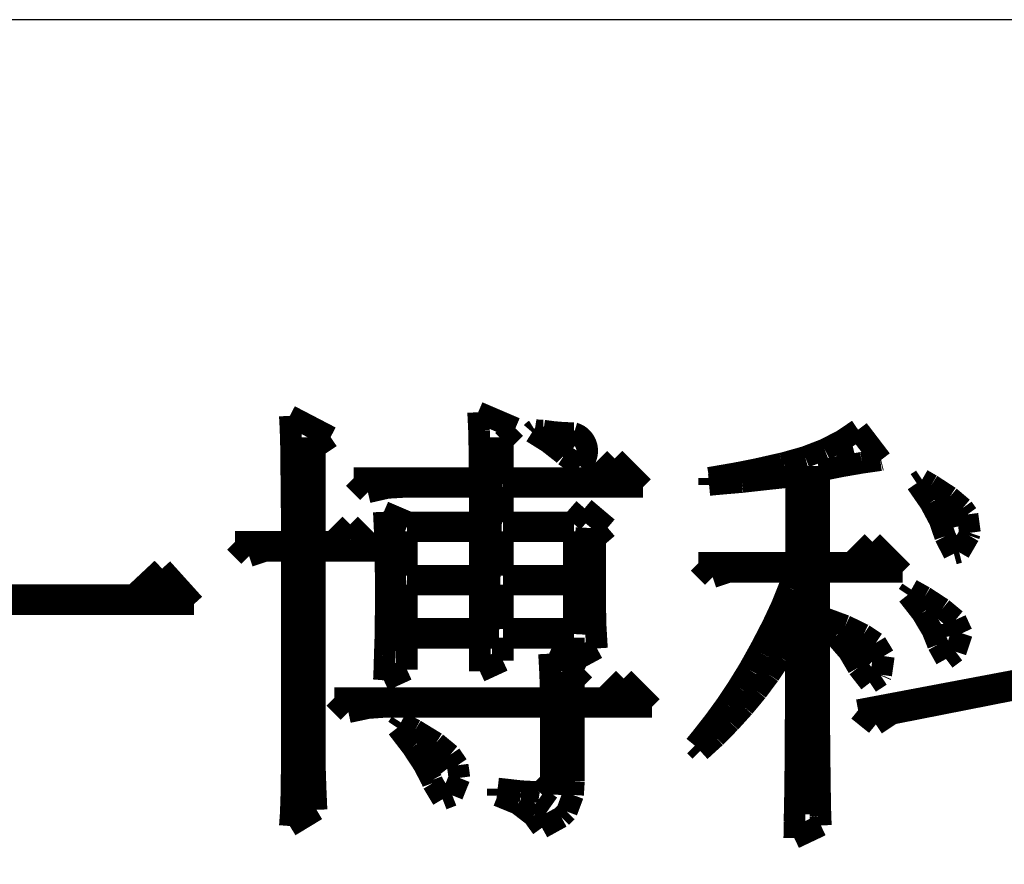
# Model space of a CAD drawing. Extents: x -19 to 391, y -43 to 244.
# Tile 21 of 31: x 368.82 to 373.44, y -31.65 to -27.68. Entities that reach past the tile are written whole.
import ezdxf

# ---------------------------------------------------------------- set-up
doc = ezdxf.new("R2010")
doc.units = 0
doc.layers.add('BOARD_GEOMETRY_DIMENSION', color=2, linetype='CONTINUOUS')
doc.layers.add('BOARD_GEOMETRY_SILKSCREEN_TOP', color=1, linetype='CONTINUOUS')

msp = doc.modelspace()

# ---------------------------------------------------------------- linework, layer by layer
at = {"layer": 'BOARD_GEOMETRY_DIMENSION'}
msp.add_lwpolyline([(385.949952, -27.67965), (333.44993, -27.67965), (333.44993, -38.179756)], dxfattribs=at)
for points, const_width in [([(370.97208, -29.522674), (371.147086, -29.597604)], 0.1016), ([(370.976398, -29.61132), (370.97208, -29.522674)], 0.1016), ([(370.08816, -29.539438), (370.279676, -29.63926)], 0.1016), ([(370.091208, -29.596588), (370.08816, -29.539438)], 0.1016), ([(370.093494, -29.669486), (370.091208, -29.596588)], 0.1016), ([(370.147088, -29.640022), (370.147088, -31.377636)], 0.127), ([(370.978176, -29.708094), (370.976398, -29.61132)], 0.1016), ([(371.029992, -29.640022), (371.0051, -30.631638)], 0.127), ([(371.147086, -29.597604), (371.088666, -29.656024)], 0.1016), ([(371.301772, -29.663898), (371.225572, -29.616146)], 0.1016), ([(372.681754, -29.654754), (372.755668, -29.604716)], 0.1016), ([(372.755668, -29.604716), (372.863872, -29.746448)], 0.1016), ([(370.094256, -29.759148), (370.093494, -29.669486)], 0.1016), ([(370.279676, -29.63926), (370.205, -29.689298)], 0.1016), ([(371.088666, -29.656024), (371.088666, -29.832046)], 0.1016), ([(371.366288, -29.714444), (371.301772, -29.663898)], 0.1016), ([(371.375178, -29.64942), (371.418358, -29.689806)], 0.127), ([(372.598696, -29.697426), (372.681754, -29.654754)], 0.1016), ([(370.205, -29.689298), (370.205, -30.131766)], 0.1016), ([(370.979192, -29.81325), (370.978176, -29.708094)], 0.1016), ([(371.376702, -29.724858), (371.366288, -29.714444)], 0.1016), ([(372.507002, -29.732732), (372.598696, -29.697426)], 0.1016), ([(372.65229, -29.724096), (372.735602, -29.703268)], 0.127), ([(370.09578, -29.863034), (370.094256, -29.759148)], 0.1016), ([(371.449854, -29.774642), (371.376702, -29.724858)], 0.1016), ([(371.45849, -29.765752), (371.449854, -29.774642)], 0.1016), ([(371.521482, -29.832046), (371.613176, -29.740352)], 0.1016), ([(371.613176, -29.740352), (371.746272, -29.873448)], 0.1016), ([(372.283482, -29.788866), (372.397782, -29.762958)], 0.1016), ([(372.397782, -29.762958), (372.40718, -29.760926)], 0.1016), ([(372.40718, -29.760926), (372.507002, -29.732732)], 0.1016), ([(372.519956, -29.774388), (372.511574, -31.410656)], 0.127), ([(372.773702, -29.75991), (372.67769, -29.77642)], 0.1016), ([(372.859808, -29.747464), (372.773702, -29.75991)], 0.1016), ([(372.863872, -29.746448), (372.859808, -29.747464)], 0.1016), ([(370.980208, -29.832046), (370.979192, -29.81325)], 0.1016), ([(371.602, -29.826712), (371.630194, -29.807916)], 0.127), ([(372.056152, -29.830776), (372.184168, -29.808678)], 0.1016), ([(372.184168, -29.808678), (372.283482, -29.788866)], 0.1016), ([(372.67769, -29.77642), (372.572788, -29.797248)], 0.1016), ([(372.572788, -29.797248), (372.572788, -30.230318)], 0.1016), ([(370.38788, -29.832046), (370.980208, -29.832046)], 0.1016), ([(370.454682, -29.898594), (370.38788, -29.832046)], 0.1016), ([(371.088666, -29.832046), (371.521482, -29.832046)], 0.1016), ([(372.056152, -29.86405), (372.056152, -29.830776)], 0.1016), ([(372.12397, -29.8577), (372.056152, -29.86405)], 0.1016), ([(372.210584, -29.850334), (372.12397, -29.8577)], 0.1016), ([(372.313454, -29.838904), (372.210584, -29.850334)], 0.1016), ([(372.435374, -29.825442), (372.313454, -29.838904)], 0.1016), ([(372.464584, -29.82214), (372.435374, -29.825442)], 0.1016), ([(372.464584, -30.230318), (372.464584, -29.82214)], 0.1016), ([(373.030496, -29.855668), (373.055896, -29.838904)], 0.1016), ([(373.093996, -29.947362), (373.030496, -29.855668)], 0.1016), ([(373.055896, -29.838904), (373.099584, -29.86405)], 0.1016), ([(370.096796, -29.983938), (370.09578, -29.863034)], 0.1016), ([(370.546376, -29.877766), (370.454682, -29.898594)], 0.1016), ([(370.621052, -29.873448), (370.546376, -29.877766)], 0.1016), ([(370.980208, -29.873448), (370.621052, -29.873448)], 0.1016), ([(370.980208, -30.040072), (370.980208, -29.873448)], 0.1016), ([(371.088666, -29.873448), (371.088666, -30.040072)], 0.1016), ([(371.746272, -29.873448), (371.088666, -29.873448)], 0.1016), ([(373.099584, -29.86405), (373.18569, -29.920184)], 0.1016), ([(373.138954, -30.031436), (373.093996, -29.947362)], 0.1016), ([(373.170704, -29.952696), (373.19458, -30.065472)], 0.127), ([(373.18569, -29.920184), (373.247158, -29.972254)], 0.1016), ([(370.096796, -30.131766), (370.096796, -29.983938)], 0.1016), ([(370.529358, -29.990034), (370.646198, -30.040072)], 0.1016), ([(370.533676, -30.080712), (370.529358, -29.990034)], 0.1016), ([(371.413278, -30.040072), (371.471698, -29.973524)], 0.1016), ([(371.471698, -29.973524), (371.579902, -30.064964)], 0.1016), ([(373.247158, -29.972254), (373.269002, -30.00248)], 0.1016), ([(370.646198, -30.040072), (370.980208, -30.040072)], 0.1016), ([(371.088666, -30.040072), (371.413278, -30.040072)], 0.1016), ([(373.1641, -30.10535), (373.138954, -30.031436)], 0.1016), ([(373.269002, -30.00248), (373.280686, -30.08884)], 0.1016), ([(370.288058, -30.131766), (370.37137, -30.048454)], 0.1016), ([(370.37137, -30.048454), (370.496084, -30.173422)], 0.1016), ([(370.535708, -30.175454), (370.533676, -30.080712)], 0.1016), ([(370.566696, -30.062932), (370.576094, -30.644084)], 0.127), ([(370.980208, -30.081728), (370.63807, -30.081728)], 0.1016), ([(370.63807, -30.081728), (370.63807, -30.290008)], 0.1016), ([(370.980208, -30.290008), (370.980208, -30.081728)], 0.1016), ([(371.088666, -30.081728), (371.088666, -30.290008)], 0.1016), ([(371.42166, -30.081728), (371.088666, -30.081728)], 0.1016), ([(371.42166, -30.290008), (371.42166, -30.081728)], 0.1016), ([(371.493288, -30.06598), (371.465094, -30.56636)], 0.127), ([(371.579902, -30.064964), (371.521482, -30.115002)], 0.1016), ([(373.280686, -30.08884), (373.276368, -30.101286)], 0.1016), ([(369.830096, -30.131766), (370.096796, -30.131766)], 0.1016), ([(369.896898, -30.198314), (369.830096, -30.131766)], 0.1016), ([(370.205, -30.131766), (370.288058, -30.131766)], 0.1016), ([(371.521482, -30.115002), (371.521482, -30.433518)], 0.1016), ([(372.722394, -30.230318), (372.82247, -30.130496)], 0.1016), ([(372.82247, -30.130496), (372.964202, -30.271974)], 0.1016), ([(373.205502, -30.18663), (373.1641, -30.10535)], 0.1016), ([(373.276368, -30.101286), (373.230394, -30.18028)], 0.1016), ([(369.971574, -30.173422), (369.896898, -30.198314)], 0.1016), ([(370.096796, -30.173422), (369.971574, -30.173422)], 0.1016), ([(370.096796, -31.214314), (370.096796, -30.173422)], 0.1016), ([(370.205, -30.173422), (370.205, -31.097728)], 0.1016), ([(370.496084, -30.173422), (370.205, -30.173422)], 0.1016), ([(370.537994, -30.275276), (370.535708, -30.175454)], 0.1016), ([(373.230394, -30.18028), (373.205502, -30.18663)], 0.1016), ([(372.006368, -30.230318), (372.464584, -30.230318)], 0.1016), ([(372.07317, -30.296866), (372.006368, -30.230318)], 0.1016), ([(372.572788, -30.230318), (372.722394, -30.230318)], 0.1016), ([(372.804182, -30.223206), (372.84279, -30.199584)], 0.127), ([(369.35537, -30.381448), (369.488466, -30.256734)], 0.1016), ([(369.488466, -30.256734), (369.63858, -30.423104)], 0.1016), ([(370.537994, -30.472126), (370.537994, -30.275276)], 0.1016), ([(372.1481, -30.271974), (372.07317, -30.296866)], 0.1016), ([(372.456202, -30.271974), (372.1481, -30.271974)], 0.1016), ([(372.431056, -30.346904), (372.456202, -30.271974)], 0.1016), ([(372.572788, -30.271974), (372.572788, -30.480254)], 0.1016), ([(372.964202, -30.271974), (372.572788, -30.271974)], 0.1016), ([(370.63807, -30.290008), (370.980208, -30.290008)], 0.1016), ([(371.088666, -30.290008), (371.42166, -30.290008)], 0.1016), ([(369.429284, -30.353762), (369.530376, -30.346904)], 0.127), ([(370.63807, -30.331664), (370.63807, -30.53969)], 0.1016), ([(370.980208, -30.331664), (370.63807, -30.331664)], 0.1016), ([(370.980208, -30.53969), (370.980208, -30.331664)], 0.1016), ([(371.088666, -30.331664), (371.088666, -30.53969)], 0.1016), ([(371.42166, -30.331664), (371.088666, -30.331664)], 0.1016), ([(371.42166, -30.53969), (371.42166, -30.331664)], 0.1016), ([(372.460774, -30.37205), (372.376192, -30.603698), (372.329964, -30.663134)], 0.127), ([(372.397782, -30.430216), (372.431056, -30.346904)], 0.1016), ([(372.989094, -30.380178), (373.005604, -30.355286)], 0.1016), ([(373.005604, -30.355286), (373.067072, -30.389576)], 0.1016), ([(367.714784, -30.381448), (369.35537, -30.381448)], 0.1016), ([(373.055896, -30.465776), (372.989094, -30.380178)], 0.1016), ([(373.067072, -30.389576), (373.1514, -30.444694)], 0.1016), ([(369.63858, -30.423104), (367.947956, -30.423104)], 0.1016), ([(371.521482, -30.433518), (371.523768, -30.52826)], 0.1016), ([(372.354856, -30.52191), (372.397782, -30.430216)], 0.1016), ([(373.1514, -30.444694), (373.213884, -30.496764)], 0.1016), ([(370.536978, -30.569916), (370.537994, -30.472126)], 0.1016), ([(372.572788, -30.480254), (372.5799, -30.482286)], 0.1016), ([(372.5799, -30.482286), (372.69547, -30.524958)], 0.1016), ([(373.104664, -30.547818), (373.055896, -30.465776)], 0.1016), ([(373.16156, -30.514544), (373.173498, -30.576774)], 0.127), ([(373.213884, -30.496764), (373.243094, -30.560264)], 0.1016), ([(370.63807, -30.53969), (370.980208, -30.53969)], 0.1016), ([(371.088666, -30.53969), (371.42166, -30.53969)], 0.1016), ([(371.523768, -30.52826), (371.529864, -30.631384)], 0.1016), ([(372.303294, -30.621732), (372.354856, -30.52191)], 0.1016), ([(372.464584, -30.555184), (372.442486, -30.592776)], 0.1016), ([(372.464584, -30.667452), (372.464584, -30.555184)], 0.1016), ([(372.572788, -30.513528), (372.572788, -30.900878)], 0.1016), ([(372.649496, -30.574996), (372.572788, -30.513528)], 0.1016), ([(372.69547, -30.524958), (372.781068, -30.566614)], 0.1016), ([(373.130572, -30.61335), (373.104664, -30.547818)], 0.1016), ([(370.533676, -30.66669), (370.536978, -30.569916)], 0.1016), ([(370.63807, -30.581346), (370.63807, -30.73146)], 0.1016), ([(370.980208, -30.581346), (370.63807, -30.581346)], 0.1016), ([(370.980208, -30.739588), (370.980208, -30.581346)], 0.1016), ([(371.088666, -30.581346), (371.088666, -30.68955)], 0.1016), ([(371.42166, -30.581346), (371.088666, -30.581346)], 0.1016), ([(371.42166, -30.68955), (371.42166, -30.581346)], 0.1016), ([(372.442486, -30.592776), (372.392702, -30.674818)], 0.1016), ([(372.71198, -30.646878), (372.649496, -30.574996)], 0.1016), ([(372.741698, -30.606746), (372.825264, -30.690058)], 0.127), ([(372.781068, -30.566614), (372.83898, -30.605222)], 0.1016), ([(373.243094, -30.560264), (373.213884, -30.646878)], 0.1016), ([(371.529864, -30.631384), (371.42166, -30.68955)], 0.1016), ([(372.242588, -30.730952), (372.289578, -30.646878)], 0.1016), ([(372.289578, -30.646878), (372.303294, -30.621732)], 0.1016), ([(372.755668, -30.721554), (372.71198, -30.646878)], 0.1016), ([(372.83898, -30.605222), (372.876572, -30.667452)], 0.1016), ([(373.168164, -30.681168), (373.130572, -30.61335)], 0.1016), ([(373.213884, -30.646878), (373.168164, -30.681168)], 0.1016), ([(370.530882, -30.762448), (370.533676, -30.66669)], 0.1016), ([(371.088666, -30.68955), (370.980208, -30.739588)], 0.1016), ([(371.305074, -30.656276), (371.471698, -30.73146)], 0.1016), ([(371.310154, -30.751018), (371.305074, -30.656276)], 0.1016), ([(372.392702, -30.674818), (372.3386, -30.755082)], 0.1016), ([(372.463568, -30.776926), (372.464584, -30.667452)], 0.1016), ([(372.876572, -30.667452), (372.863872, -30.755082)], 0.1016), ([(370.63807, -30.73146), (370.529358, -30.781244)], 0.1016), ([(371.368574, -30.740604), (371.34419, -31.318708)], 0.127), ([(371.471698, -30.73146), (371.42166, -30.781244)], 0.1016), ([(372.191788, -30.813248), (372.242588, -30.730952)], 0.1016), ([(372.811294, -30.79242), (372.755668, -30.721554)], 0.1016), ([(370.529358, -30.781244), (370.530882, -30.762448)], 0.1016), ([(371.313456, -30.850078), (371.310154, -30.751018)], 0.1016), ([(371.42166, -30.781244), (371.42166, -30.864556)], 0.1016), ([(371.563392, -30.864556), (371.655086, -30.772862)], 0.1016), ([(371.655086, -30.772862), (371.788182, -30.906212)], 0.1016), ([(372.3386, -30.755082), (372.281196, -30.832044)], 0.1016), ([(372.463568, -30.882082), (372.463568, -30.776926)], 0.1016), ([(372.755668, -30.921452), (373.505476, -30.779974)], 0.1016), ([(372.862094, -30.759146), (372.811294, -30.79242)], 0.1016), ([(372.863872, -30.755082), (372.862094, -30.759146)], 0.1016), ([(372.138702, -30.893512), (372.191788, -30.813248)], 0.1016), ([(372.281196, -30.832044), (372.219982, -30.905958)], 0.1016), ([(373.505476, -30.82163), (372.914164, -30.938216)], 0.1016), ([(370.296694, -30.864556), (371.313456, -30.864556)], 0.1016), ([(370.362988, -30.931104), (370.296694, -30.864556)], 0.1016), ([(371.313456, -30.864556), (371.313456, -30.850078)], 0.1016), ([(371.42166, -30.864556), (371.563392, -30.864556)], 0.1016), ([(371.63375, -30.85973), (371.669564, -30.85465)], 0.127), ([(370.454682, -30.911546), (370.362988, -30.931104)], 0.1016), ([(370.529358, -30.906212), (370.454682, -30.911546)], 0.1016), ([(371.313456, -30.906212), (370.529358, -30.906212)], 0.1016), ([(371.313456, -31.25597), (371.313456, -30.906212)], 0.1016), ([(371.42166, -30.906212), (371.42166, -31.25597)], 0.1016), ([(371.788182, -30.906212), (371.42166, -30.906212)], 0.1016), ([(372.081298, -30.972506), (372.138702, -30.893512)], 0.1016), ([(372.219982, -30.905958), (372.154958, -30.97784)], 0.1016), ([(372.462298, -30.983936), (372.463568, -30.882082)], 0.1016), ([(372.572788, -30.900878), (372.57355, -31.01848)], 0.1016), ([(372.83898, -30.988254), (372.755668, -30.921452)], 0.1016), ([(372.914164, -30.938216), (372.83898, -30.988254)], 0.1016), ([(370.592858, -31.004256), (370.609368, -30.979364)], 0.1016), ([(370.662454, -31.094934), (370.592858, -31.004256)], 0.1016), ([(370.609368, -30.979364), (370.67617, -31.01467)], 0.1016), ([(370.67617, -31.01467), (370.774976, -31.075122)], 0.1016), ([(372.0211, -31.049468), (372.081298, -30.972506)], 0.1016), ([(372.154958, -30.97784), (372.086378, -31.047436)], 0.1016), ([(372.462298, -31.082996), (372.462298, -30.983936)], 0.1016), ([(371.989604, -31.088076), (372.0211, -31.049468)], 0.1016), ([(372.086378, -31.047436), (372.014496, -31.112968)], 0.1016), ([(372.57355, -31.01848), (372.574566, -31.122366)], 0.1016), ([(370.205, -31.097728), (370.205762, -31.191454)], 0.1016), ([(370.716556, -31.17723), (370.662454, -31.094934)], 0.1016), ([(370.72189, -31.11373), (370.800884, -31.216854)], 0.127), ([(370.774976, -31.075122), (370.841778, -31.13024)], 0.1016), ([(372.014496, -31.112968), (371.989604, -31.088076)], 0.1016), ([(372.461282, -31.178754), (372.462298, -31.082996)], 0.1016), ([(370.841778, -31.13024), (370.876068, -31.180278)], 0.1016), ([(372.574566, -31.122366), (372.575582, -31.215076)], 0.1016), ([(370.205762, -31.191454), (370.209064, -31.289244)], 0.1016), ([(370.754402, -31.249874), (370.716556, -31.17723)], 0.1016), ([(370.876068, -31.180278), (370.884196, -31.23946)], 0.1016), ([(372.460266, -31.270194), (372.461282, -31.178754)], 0.1016), ([(370.09578, -31.30804), (370.096796, -31.214314)], 0.1016), ([(370.884196, -31.23946), (370.851176, -31.321756)], 0.1016), ([(372.575582, -31.215076), (372.576598, -31.29534)], 0.1016), ([(370.209064, -31.289244), (370.213382, -31.38932)], 0.1016), ([(370.759482, -31.26359), (370.754402, -31.249874)], 0.1016), ([(370.805202, -31.339536), (370.759482, -31.26359)], 0.1016), ([(371.063774, -31.289244), (371.172994, -31.30169)], 0.1016), ([(371.063774, -31.322518), (371.063774, -31.289244)], 0.1016), ([(371.261386, -31.307024), (371.313456, -31.25597)], 0.1016), ([(371.42166, -31.25597), (371.417596, -31.31947)], 0.1016), ([(372.458996, -31.359856), (372.460266, -31.270194)], 0.1016), ([(370.092478, -31.40583), (370.09578, -31.30804)], 0.1016), ([(370.851176, -31.321756), (370.805202, -31.339536)], 0.1016), ([(371.158262, -31.361126), (371.063774, -31.322518)], 0.1016), ([(371.172994, -31.30169), (371.25529, -31.306008)], 0.1016), ([(371.252496, -31.345378), (371.30609, -31.383478)], 0.127), ([(371.25529, -31.306008), (371.261386, -31.307024)], 0.1016), ([(371.417596, -31.31947), (371.388386, -31.397448)], 0.1016), ([(372.576598, -31.29534), (372.577868, -31.36392)], 0.1016), ([(371.23116, -31.41726), (371.158262, -31.361126)], 0.1016), ([(372.456964, -31.4452), (372.458996, -31.359856)], 0.1016), ([(372.577868, -31.36392), (372.578884, -31.420054)], 0.1016), ([(370.213382, -31.38932), (370.08816, -31.465266)], 0.1016), ([(370.08816, -31.465266), (370.092478, -31.40583)], 0.1016), ([(371.2718, -31.473648), (371.23116, -31.41726)], 0.1016), ([(371.362478, -31.42361), (371.2718, -31.473648)], 0.1016), ([(371.388386, -31.397448), (371.362478, -31.42361)], 0.1016), ([(372.578884, -31.420054), (372.58117, -31.46298)], 0.1016), ([(372.456202, -31.522162), (372.456964, -31.4452)], 0.1016), ([(372.58117, -31.46298), (372.456202, -31.522162)], 0.1016)]:
    msp.add_lwpolyline(points, dxfattribs=dict(at, const_width=const_width))
at = {"layer": 'BOARD_GEOMETRY_DIMENSION', "const_width": 0.1016}
for points in [[(371.237764, -29.605732, 0.078581), (371.225572, -29.616146)], [(371.237764, -29.605732, 0.039238), (371.27815, -29.609034)], [(371.27815, -29.609034, 0.038312), (371.422168, -29.620972)], [(371.480588, -29.727906, 0.414894), (371.422168, -29.620972)], [(371.45849, -29.765752, 0.122912), (371.480588, -29.727906)]]:
    msp.add_lwpolyline(points, format="xyb", dxfattribs=at)
at = {"layer": 'BOARD_GEOMETRY_SILKSCREEN_TOP'}
msp.add_lwpolyline([(385.949952, -27.67965), (333.44993, -27.67965), (333.44993, -38.179756)], dxfattribs=at)
for points, const_width in [([(370.976398, -29.61132), (370.97208, -29.522674)], 0.1016), ([(370.97208, -29.522674), (371.147086, -29.597604)], 0.1016), ([(370.091208, -29.596588), (370.08816, -29.539438)], 0.1016), ([(370.08816, -29.539438), (370.279676, -29.63926)], 0.1016), ([(370.093494, -29.669486), (370.091208, -29.596588)], 0.1016), ([(370.147088, -29.640022), (370.147088, -31.377636)], 0.127), ([(370.978176, -29.708094), (370.976398, -29.61132)], 0.1016), ([(371.029992, -29.640022), (371.0051, -30.631638)], 0.127), ([(371.147086, -29.597604), (371.088666, -29.656024)], 0.1016), ([(371.301772, -29.663898), (371.225572, -29.616146)], 0.1016), ([(372.681754, -29.654754), (372.755668, -29.604716)], 0.1016), ([(372.755668, -29.604716), (372.863872, -29.746448)], 0.1016), ([(370.094256, -29.759148), (370.093494, -29.669486)], 0.1016), ([(370.279676, -29.63926), (370.205, -29.689298)], 0.1016), ([(371.088666, -29.656024), (371.088666, -29.832046)], 0.1016), ([(371.366288, -29.714444), (371.301772, -29.663898)], 0.1016), ([(371.375178, -29.64942), (371.418358, -29.689806)], 0.127), ([(372.598696, -29.697426), (372.681754, -29.654754)], 0.1016), ([(370.205, -29.689298), (370.205, -30.131766)], 0.1016), ([(370.979192, -29.81325), (370.978176, -29.708094)], 0.1016), ([(371.376702, -29.724858), (371.366288, -29.714444)], 0.1016), ([(372.507002, -29.732732), (372.598696, -29.697426)], 0.1016), ([(372.65229, -29.724096), (372.735602, -29.703268)], 0.127), ([(370.09578, -29.863034), (370.094256, -29.759148)], 0.1016), ([(371.449854, -29.774642), (371.376702, -29.724858)], 0.1016), ([(371.45849, -29.765752), (371.449854, -29.774642)], 0.1016), ([(371.521482, -29.832046), (371.613176, -29.740352)], 0.1016), ([(371.613176, -29.740352), (371.746272, -29.873448)], 0.1016), ([(372.283482, -29.788866), (372.397782, -29.762958)], 0.1016), ([(372.397782, -29.762958), (372.40718, -29.760926)], 0.1016), ([(372.40718, -29.760926), (372.507002, -29.732732)], 0.1016), ([(372.519956, -29.774388), (372.511574, -31.410656)], 0.127), ([(372.773702, -29.75991), (372.67769, -29.77642)], 0.1016), ([(372.859808, -29.747464), (372.773702, -29.75991)], 0.1016), ([(372.863872, -29.746448), (372.859808, -29.747464)], 0.1016), ([(370.980208, -29.832046), (370.979192, -29.81325)], 0.1016), ([(371.602, -29.826712), (371.630194, -29.807916)], 0.127), ([(372.056152, -29.830776), (372.184168, -29.808678)], 0.1016), ([(372.184168, -29.808678), (372.283482, -29.788866)], 0.1016), ([(372.67769, -29.77642), (372.572788, -29.797248)], 0.1016), ([(372.572788, -29.797248), (372.572788, -30.230318)], 0.1016), ([(370.454682, -29.898594), (370.38788, -29.832046)], 0.1016), ([(370.38788, -29.832046), (370.980208, -29.832046)], 0.1016), ([(371.088666, -29.832046), (371.521482, -29.832046)], 0.1016), ([(372.056152, -29.86405), (372.056152, -29.830776)], 0.1016), ([(372.12397, -29.8577), (372.056152, -29.86405)], 0.1016), ([(372.210584, -29.850334), (372.12397, -29.8577)], 0.1016), ([(372.313454, -29.838904), (372.210584, -29.850334)], 0.1016), ([(372.435374, -29.825442), (372.313454, -29.838904)], 0.1016), ([(372.464584, -29.82214), (372.435374, -29.825442)], 0.1016), ([(372.464584, -30.230318), (372.464584, -29.82214)], 0.1016), ([(373.030496, -29.855668), (373.055896, -29.838904)], 0.1016), ([(373.093996, -29.947362), (373.030496, -29.855668)], 0.1016), ([(373.055896, -29.838904), (373.099584, -29.86405)], 0.1016), ([(370.096796, -29.983938), (370.09578, -29.863034)], 0.1016), ([(370.546376, -29.877766), (370.454682, -29.898594)], 0.1016), ([(370.621052, -29.873448), (370.546376, -29.877766)], 0.1016), ([(370.980208, -29.873448), (370.621052, -29.873448)], 0.1016), ([(370.980208, -30.040072), (370.980208, -29.873448)], 0.1016), ([(371.746272, -29.873448), (371.088666, -29.873448)], 0.1016), ([(371.088666, -29.873448), (371.088666, -30.040072)], 0.1016), ([(373.099584, -29.86405), (373.18569, -29.920184)], 0.1016), ([(373.138954, -30.031436), (373.093996, -29.947362)], 0.1016), ([(373.170704, -29.952696), (373.19458, -30.065472)], 0.127), ([(373.18569, -29.920184), (373.247158, -29.972254)], 0.1016), ([(370.096796, -30.131766), (370.096796, -29.983938)], 0.1016), ([(370.533676, -30.080712), (370.529358, -29.990034)], 0.1016), ([(370.529358, -29.990034), (370.646198, -30.040072)], 0.1016), ([(371.413278, -30.040072), (371.471698, -29.973524)], 0.1016), ([(371.471698, -29.973524), (371.579902, -30.064964)], 0.1016), ([(373.247158, -29.972254), (373.269002, -30.00248)], 0.1016), ([(370.646198, -30.040072), (370.980208, -30.040072)], 0.1016), ([(371.088666, -30.040072), (371.413278, -30.040072)], 0.1016), ([(373.1641, -30.10535), (373.138954, -30.031436)], 0.1016), ([(373.269002, -30.00248), (373.280686, -30.08884)], 0.1016), ([(370.288058, -30.131766), (370.37137, -30.048454)], 0.1016), ([(370.37137, -30.048454), (370.496084, -30.173422)], 0.1016), ([(370.535708, -30.175454), (370.533676, -30.080712)], 0.1016), ([(370.566696, -30.062932), (370.576094, -30.644084)], 0.127), ([(370.63807, -30.081728), (370.63807, -30.290008)], 0.1016), ([(370.980208, -30.081728), (370.63807, -30.081728)], 0.1016), ([(370.980208, -30.290008), (370.980208, -30.081728)], 0.1016), ([(371.42166, -30.081728), (371.088666, -30.081728)], 0.1016), ([(371.088666, -30.081728), (371.088666, -30.290008)], 0.1016), ([(371.42166, -30.290008), (371.42166, -30.081728)], 0.1016), ([(371.493288, -30.06598), (371.465094, -30.56636)], 0.127), ([(371.579902, -30.064964), (371.521482, -30.115002)], 0.1016), ([(373.280686, -30.08884), (373.276368, -30.101286)], 0.1016), ([(369.896898, -30.198314), (369.830096, -30.131766)], 0.1016), ([(369.830096, -30.131766), (370.096796, -30.131766)], 0.1016), ([(370.205, -30.131766), (370.288058, -30.131766)], 0.1016), ([(371.521482, -30.115002), (371.521482, -30.433518)], 0.1016), ([(372.722394, -30.230318), (372.82247, -30.130496)], 0.1016), ([(372.82247, -30.130496), (372.964202, -30.271974)], 0.1016), ([(373.205502, -30.18663), (373.1641, -30.10535)], 0.1016), ([(373.276368, -30.101286), (373.230394, -30.18028)], 0.1016), ([(369.971574, -30.173422), (369.896898, -30.198314)], 0.1016), ([(370.096796, -30.173422), (369.971574, -30.173422)], 0.1016), ([(370.096796, -31.214314), (370.096796, -30.173422)], 0.1016), ([(370.205, -30.173422), (370.205, -31.097728)], 0.1016), ([(370.496084, -30.173422), (370.205, -30.173422)], 0.1016), ([(370.537994, -30.275276), (370.535708, -30.175454)], 0.1016), ([(373.230394, -30.18028), (373.205502, -30.18663)], 0.1016), ([(372.07317, -30.296866), (372.006368, -30.230318)], 0.1016), ([(372.006368, -30.230318), (372.464584, -30.230318)], 0.1016), ([(372.572788, -30.230318), (372.722394, -30.230318)], 0.1016), ([(372.804182, -30.223206), (372.84279, -30.199584)], 0.127), ([(369.35537, -30.381448), (369.488466, -30.256734)], 0.1016), ([(369.488466, -30.256734), (369.63858, -30.423104)], 0.1016), ([(370.537994, -30.472126), (370.537994, -30.275276)], 0.1016), ([(372.1481, -30.271974), (372.07317, -30.296866)], 0.1016), ([(372.456202, -30.271974), (372.1481, -30.271974)], 0.1016), ([(372.431056, -30.346904), (372.456202, -30.271974)], 0.1016), ([(372.964202, -30.271974), (372.572788, -30.271974)], 0.1016), ([(372.572788, -30.271974), (372.572788, -30.480254)], 0.1016), ([(370.63807, -30.290008), (370.980208, -30.290008)], 0.1016), ([(371.088666, -30.290008), (371.42166, -30.290008)], 0.1016), ([(369.429284, -30.353762), (369.530376, -30.346904)], 0.127), ([(370.980208, -30.331664), (370.63807, -30.331664)], 0.1016), ([(370.63807, -30.331664), (370.63807, -30.53969)], 0.1016), ([(370.980208, -30.53969), (370.980208, -30.331664)], 0.1016), ([(371.42166, -30.331664), (371.088666, -30.331664)], 0.1016), ([(371.088666, -30.331664), (371.088666, -30.53969)], 0.1016), ([(371.42166, -30.53969), (371.42166, -30.331664)], 0.1016), ([(372.460774, -30.37205), (372.376192, -30.603698), (372.329964, -30.663134)], 0.127), ([(372.397782, -30.430216), (372.431056, -30.346904)], 0.1016), ([(372.989094, -30.380178), (373.005604, -30.355286)], 0.1016), ([(373.005604, -30.355286), (373.067072, -30.389576)], 0.1016), ([(367.714784, -30.381448), (369.35537, -30.381448)], 0.1016), ([(373.055896, -30.465776), (372.989094, -30.380178)], 0.1016), ([(373.067072, -30.389576), (373.1514, -30.444694)], 0.1016), ([(369.63858, -30.423104), (367.947956, -30.423104)], 0.1016), ([(371.521482, -30.433518), (371.523768, -30.52826)], 0.1016), ([(372.354856, -30.52191), (372.397782, -30.430216)], 0.1016), ([(373.1514, -30.444694), (373.213884, -30.496764)], 0.1016), ([(370.536978, -30.569916), (370.537994, -30.472126)], 0.1016), ([(372.572788, -30.480254), (372.5799, -30.482286)], 0.1016), ([(372.5799, -30.482286), (372.69547, -30.524958)], 0.1016), ([(373.104664, -30.547818), (373.055896, -30.465776)], 0.1016), ([(373.16156, -30.514544), (373.173498, -30.576774)], 0.127), ([(373.213884, -30.496764), (373.243094, -30.560264)], 0.1016), ([(370.63807, -30.53969), (370.980208, -30.53969)], 0.1016), ([(371.088666, -30.53969), (371.42166, -30.53969)], 0.1016), ([(371.523768, -30.52826), (371.529864, -30.631384)], 0.1016), ([(372.303294, -30.621732), (372.354856, -30.52191)], 0.1016), ([(372.464584, -30.555184), (372.442486, -30.592776)], 0.1016), ([(372.464584, -30.667452), (372.464584, -30.555184)], 0.1016), ([(372.649496, -30.574996), (372.572788, -30.513528)], 0.1016), ([(372.572788, -30.513528), (372.572788, -30.900878)], 0.1016), ([(372.69547, -30.524958), (372.781068, -30.566614)], 0.1016), ([(373.130572, -30.61335), (373.104664, -30.547818)], 0.1016), ([(370.533676, -30.66669), (370.536978, -30.569916)], 0.1016), ([(370.980208, -30.581346), (370.63807, -30.581346)], 0.1016), ([(370.63807, -30.581346), (370.63807, -30.73146)], 0.1016), ([(370.980208, -30.739588), (370.980208, -30.581346)], 0.1016), ([(371.42166, -30.581346), (371.088666, -30.581346)], 0.1016), ([(371.088666, -30.581346), (371.088666, -30.68955)], 0.1016), ([(371.42166, -30.68955), (371.42166, -30.581346)], 0.1016), ([(372.442486, -30.592776), (372.392702, -30.674818)], 0.1016), ([(372.71198, -30.646878), (372.649496, -30.574996)], 0.1016), ([(372.741698, -30.606746), (372.825264, -30.690058)], 0.127), ([(372.781068, -30.566614), (372.83898, -30.605222)], 0.1016), ([(373.243094, -30.560264), (373.213884, -30.646878)], 0.1016), ([(371.529864, -30.631384), (371.42166, -30.68955)], 0.1016), ([(372.242588, -30.730952), (372.289578, -30.646878)], 0.1016), ([(372.289578, -30.646878), (372.303294, -30.621732)], 0.1016), ([(372.755668, -30.721554), (372.71198, -30.646878)], 0.1016), ([(372.83898, -30.605222), (372.876572, -30.667452)], 0.1016), ([(373.168164, -30.681168), (373.130572, -30.61335)], 0.1016), ([(373.213884, -30.646878), (373.168164, -30.681168)], 0.1016), ([(370.530882, -30.762448), (370.533676, -30.66669)], 0.1016), ([(371.088666, -30.68955), (370.980208, -30.739588)], 0.1016), ([(371.310154, -30.751018), (371.305074, -30.656276)], 0.1016), ([(371.305074, -30.656276), (371.471698, -30.73146)], 0.1016), ([(372.392702, -30.674818), (372.3386, -30.755082)], 0.1016), ([(372.463568, -30.776926), (372.464584, -30.667452)], 0.1016), ([(372.876572, -30.667452), (372.863872, -30.755082)], 0.1016), ([(370.63807, -30.73146), (370.529358, -30.781244)], 0.1016), ([(371.368574, -30.740604), (371.34419, -31.318708)], 0.127), ([(371.471698, -30.73146), (371.42166, -30.781244)], 0.1016), ([(372.191788, -30.813248), (372.242588, -30.730952)], 0.1016), ([(372.811294, -30.79242), (372.755668, -30.721554)], 0.1016), ([(370.529358, -30.781244), (370.530882, -30.762448)], 0.1016), ([(371.313456, -30.850078), (371.310154, -30.751018)], 0.1016), ([(371.42166, -30.781244), (371.42166, -30.864556)], 0.1016), ([(371.563392, -30.864556), (371.655086, -30.772862)], 0.1016), ([(371.655086, -30.772862), (371.788182, -30.906212)], 0.1016), ([(372.3386, -30.755082), (372.281196, -30.832044)], 0.1016), ([(372.463568, -30.882082), (372.463568, -30.776926)], 0.1016), ([(372.755668, -30.921452), (373.505476, -30.779974)], 0.1016), ([(372.862094, -30.759146), (372.811294, -30.79242)], 0.1016), ([(372.863872, -30.755082), (372.862094, -30.759146)], 0.1016), ([(372.138702, -30.893512), (372.191788, -30.813248)], 0.1016), ([(372.281196, -30.832044), (372.219982, -30.905958)], 0.1016), ([(373.505476, -30.82163), (372.914164, -30.938216)], 0.1016), ([(370.362988, -30.931104), (370.296694, -30.864556)], 0.1016), ([(370.296694, -30.864556), (371.313456, -30.864556)], 0.1016), ([(371.313456, -30.864556), (371.313456, -30.850078)], 0.1016), ([(371.42166, -30.864556), (371.563392, -30.864556)], 0.1016), ([(371.63375, -30.85973), (371.669564, -30.85465)], 0.127), ([(370.454682, -30.911546), (370.362988, -30.931104)], 0.1016), ([(370.529358, -30.906212), (370.454682, -30.911546)], 0.1016), ([(371.313456, -30.906212), (370.529358, -30.906212)], 0.1016), ([(371.313456, -31.25597), (371.313456, -30.906212)], 0.1016), ([(371.42166, -30.906212), (371.42166, -31.25597)], 0.1016), ([(371.788182, -30.906212), (371.42166, -30.906212)], 0.1016), ([(372.081298, -30.972506), (372.138702, -30.893512)], 0.1016), ([(372.219982, -30.905958), (372.154958, -30.97784)], 0.1016), ([(372.462298, -30.983936), (372.463568, -30.882082)], 0.1016), ([(372.572788, -30.900878), (372.57355, -31.01848)], 0.1016), ([(372.83898, -30.988254), (372.755668, -30.921452)], 0.1016), ([(372.914164, -30.938216), (372.83898, -30.988254)], 0.1016), ([(370.592858, -31.004256), (370.609368, -30.979364)], 0.1016), ([(370.662454, -31.094934), (370.592858, -31.004256)], 0.1016), ([(370.609368, -30.979364), (370.67617, -31.01467)], 0.1016), ([(370.67617, -31.01467), (370.774976, -31.075122)], 0.1016), ([(372.0211, -31.049468), (372.081298, -30.972506)], 0.1016), ([(372.154958, -30.97784), (372.086378, -31.047436)], 0.1016), ([(372.462298, -31.082996), (372.462298, -30.983936)], 0.1016), ([(371.989604, -31.088076), (372.0211, -31.049468)], 0.1016), ([(372.086378, -31.047436), (372.014496, -31.112968)], 0.1016), ([(372.57355, -31.01848), (372.574566, -31.122366)], 0.1016), ([(370.205, -31.097728), (370.205762, -31.191454)], 0.1016), ([(370.716556, -31.17723), (370.662454, -31.094934)], 0.1016), ([(370.72189, -31.11373), (370.800884, -31.216854)], 0.127), ([(370.774976, -31.075122), (370.841778, -31.13024)], 0.1016), ([(372.014496, -31.112968), (371.989604, -31.088076)], 0.1016), ([(372.461282, -31.178754), (372.462298, -31.082996)], 0.1016), ([(370.841778, -31.13024), (370.876068, -31.180278)], 0.1016), ([(372.574566, -31.122366), (372.575582, -31.215076)], 0.1016), ([(370.205762, -31.191454), (370.209064, -31.289244)], 0.1016), ([(370.754402, -31.249874), (370.716556, -31.17723)], 0.1016), ([(370.876068, -31.180278), (370.884196, -31.23946)], 0.1016), ([(372.460266, -31.270194), (372.461282, -31.178754)], 0.1016), ([(370.09578, -31.30804), (370.096796, -31.214314)], 0.1016), ([(370.884196, -31.23946), (370.851176, -31.321756)], 0.1016), ([(372.575582, -31.215076), (372.576598, -31.29534)], 0.1016), ([(370.209064, -31.289244), (370.213382, -31.38932)], 0.1016), ([(370.759482, -31.26359), (370.754402, -31.249874)], 0.1016), ([(370.805202, -31.339536), (370.759482, -31.26359)], 0.1016), ([(371.063774, -31.322518), (371.063774, -31.289244)], 0.1016), ([(371.063774, -31.289244), (371.172994, -31.30169)], 0.1016), ([(371.261386, -31.307024), (371.313456, -31.25597)], 0.1016), ([(371.42166, -31.25597), (371.417596, -31.31947)], 0.1016), ([(372.458996, -31.359856), (372.460266, -31.270194)], 0.1016), ([(370.092478, -31.40583), (370.09578, -31.30804)], 0.1016), ([(370.851176, -31.321756), (370.805202, -31.339536)], 0.1016), ([(371.158262, -31.361126), (371.063774, -31.322518)], 0.1016), ([(371.172994, -31.30169), (371.25529, -31.306008)], 0.1016), ([(371.252496, -31.345378), (371.30609, -31.383478)], 0.127), ([(371.25529, -31.306008), (371.261386, -31.307024)], 0.1016), ([(371.417596, -31.31947), (371.388386, -31.397448)], 0.1016), ([(372.576598, -31.29534), (372.577868, -31.36392)], 0.1016), ([(371.23116, -31.41726), (371.158262, -31.361126)], 0.1016), ([(372.456964, -31.4452), (372.458996, -31.359856)], 0.1016), ([(372.577868, -31.36392), (372.578884, -31.420054)], 0.1016), ([(370.213382, -31.38932), (370.08816, -31.465266)], 0.1016), ([(370.08816, -31.465266), (370.092478, -31.40583)], 0.1016), ([(371.2718, -31.473648), (371.23116, -31.41726)], 0.1016), ([(371.362478, -31.42361), (371.2718, -31.473648)], 0.1016), ([(371.388386, -31.397448), (371.362478, -31.42361)], 0.1016), ([(372.578884, -31.420054), (372.58117, -31.46298)], 0.1016), ([(372.456202, -31.522162), (372.456964, -31.4452)], 0.1016), ([(372.58117, -31.46298), (372.456202, -31.522162)], 0.1016)]:
    msp.add_lwpolyline(points, dxfattribs=dict(at, const_width=const_width))
at = {"layer": 'BOARD_GEOMETRY_SILKSCREEN_TOP', "const_width": 0.1016}
for points in [[(371.237764, -29.605732, 0.078581), (371.225572, -29.616146)], [(371.237764, -29.605732, 0.039238), (371.27815, -29.609034)], [(371.27815, -29.609034, 0.038312), (371.422168, -29.620972)], [(371.480588, -29.727906, 0.414894), (371.422168, -29.620972)], [(371.45849, -29.765752, 0.122912), (371.480588, -29.727906)]]:
    msp.add_lwpolyline(points, format="xyb", dxfattribs=at)

doc.saveas('drawing.dxf')
